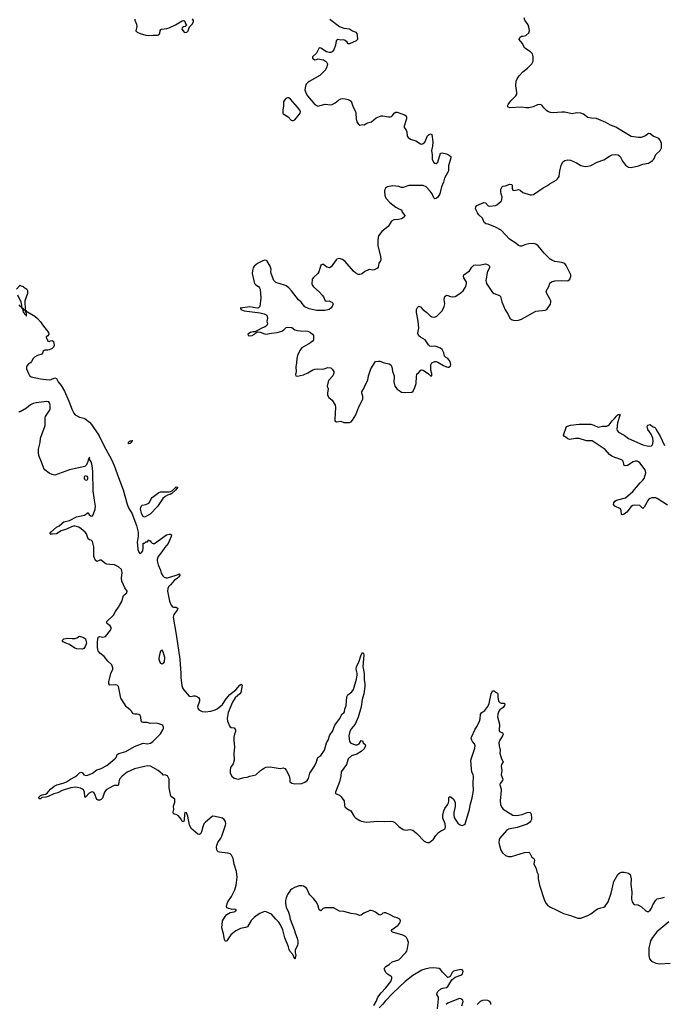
# Model space of a CAD drawing. Header units: inches. Extents: x 1694897 to 1849880, y 907231 to 1017944.
# Tile 92 of 171: x 1808901 to 1817814, y 924192 to 937822. Entities that reach past the tile are written whole.
import ezdxf

# ---------------------------------------------------------------- set-up
doc = ezdxf.new("R2010")
doc.units = ezdxf.units.IN
doc.header["$MEASUREMENT"] = 0
for name, color, linetype in [('B8902', 7, 'Continuous'), ('B8903', 7, 'Continuous'), ('B8912', 7, 'Continuous'), ('B8913', 7, 'Continuous')]:
    doc.layers.add(name, color=color, linetype=linetype)

msp = doc.modelspace()

# ---------------------------------------------------------------- linework, layer by layer
at = {"layer": 'B8902', "color": 6, "elevation": 700}
msp.add_lwpolyline([(1809770, 929108), (1809695, 929115), (1809663, 929123), (1809592, 929172), (1809541, 929190), (1809503, 929210), (1809489, 929230), (1809514, 929250), (1809570, 929262), (1809630, 929257), (1809670, 929258), (1809694, 929266), (1809730, 929287), (1809785, 929270), (1809811, 929251), (1809824, 929210), (1809825, 929190), (1809810, 929145), (1809790, 929116)], close=True, dxfattribs=at)
for points in [[(1810000, 929065), (1809990, 929080), (1809981, 929130), (1809977, 929210), (1809990, 929273), (1810000, 929278)], [(1810000, 927020), (1809990, 927020), (1809968, 927028), (1809939, 927110), (1809930, 927123), (1809910, 927134), (1809890, 927130), (1809865, 927115), (1809816, 927064), (1809810, 927053), (1809803, 927070), (1809797, 927130), (1809783, 927163), (1809772, 927172), (1809745, 927185), (1809677, 927197), (1809609, 927191), (1809517, 927163), (1809490, 927153), (1809430, 927118), (1809375, 927105), (1809298, 927070), (1809262, 927058), (1809210, 927056), (1809190, 927035), (1809170, 927036), (1809167, 927050), (1809170, 927064), (1809190, 927084), (1809214, 927094), (1809258, 927102), (1809284, 927116), (1809329, 927170), (1809378, 927210), (1809414, 927230), (1809505, 927255), (1809548, 927272), (1809603, 927310), (1809676, 927344), (1809698, 927362), (1809730, 927397), (1809750, 927406), (1809761, 927401), (1809770, 927397), (1809791, 927371), (1809810, 927362), (1809830, 927361), (1809870, 927373), (1809910, 927391), (1809970, 927438), (1810000, 927447)]]:
    msp.add_lwpolyline(points, dxfattribs=at)
at = {"layer": 'B8903', "color": 6, "elevation": 700}
for points in [[(1808857, 934090), (1808910, 934145), (1808916, 934136), (1808951, 934130), (1808958, 934118), (1809002, 934090), (1809010, 934074), (1809010, 934030), (1808974, 933930), (1808979, 933801), (1808970, 933795), (1808950, 933824), (1808942, 933818), (1808950, 933775), (1808962, 933762), (1808970, 933744), (1808980, 933740), (1808990, 933723), (1808996, 933724), (1808994, 933754), (1808978, 933790), (1808982, 933798), (1808990, 933795), (1808998, 933778), (1809010, 933776), (1809110, 933716), (1809150, 933685), (1809190, 933639), (1809216, 933596), (1809302, 933490), (1809303, 933470), (1809293, 933447), (1809268, 933430), (1809271, 933410), (1809280, 933400), (1809290, 933372), (1809310, 933368), (1809324, 933376), (1809350, 933381), (1809370, 933365), (1809375, 933350), (1809377, 933310), (1809370, 933287), (1809350, 933272), (1809308, 933252), (1809290, 933246), (1809250, 933247), (1809239, 933241), (1809228, 933232), (1809216, 933204), (1809206, 933194), (1809150, 933174), (1809108, 933150), (1809086, 933130), (1809066, 933090), (1809050, 933071), (1809024, 933056), (1809004, 933036), (1808997, 933010), (1808998, 932990), (1809023, 932923), (1809038, 932898), (1809059, 932879), (1809190, 932850), (1809310, 932837), (1809339, 932841), (1809390, 932863), (1809410, 932854), (1809436, 932810), (1809477, 932757), (1809520, 932680), (1809583, 932543), (1809630, 932420), (1809650, 932376), (1809668, 932350), (1809730, 932319), (1809790, 932308), (1809810, 932298), (1809870, 932250), (1809898, 932218), (1809993, 932073), (1810000, 932060)], [(1808890, 933874), (1808910, 933854), (1808927, 933847), (1808928, 933832), (1808935, 933825), (1808938, 933830), (1808934, 933834), (1808932, 933868), (1808920, 933910), (1808875, 934010)], [(1810000, 930337), (1809970, 930324), (1809950, 930335), (1809930, 930390), (1809926, 930526), (1809910, 930597), (1809890, 930619), (1809870, 930624), (1809850, 930637), (1809826, 930706), (1809810, 930726), (1809755, 930775), (1809719, 930799), (1809670, 930813), (1809647, 930813), (1809617, 930803), (1809550, 930768), (1809475, 930745), (1809410, 930707), (1809358, 930698), (1809330, 930700), (1809318, 930710), (1809334, 930730), (1809410, 930796), (1809450, 930815), (1809486, 930850), (1809514, 930870), (1809590, 930891), (1809690, 930939), (1809797, 930963), (1809850, 930998), (1809865, 930970), (1809890, 930950), (1809910, 930955), (1809920, 930970), (1809948, 931048), (1809953, 931090), (1809936, 931170), (1809918, 931298), (1809915, 931570), (1809904, 931650), (1809890, 931701), (1809875, 931730), (1809870, 931766), (1809850, 931729), (1809840, 931690), (1809824, 931656), (1809802, 931638), (1809590, 931589), (1809390, 931518), (1809350, 931524), (1809310, 931544), (1809250, 931590), (1809234, 931610), (1809210, 931690), (1809167, 931787), (1809161, 931830), (1809164, 931876), (1809186, 931970), (1809188, 932030), (1809255, 932205), (1809253, 932310), (1809261, 932330), (1809316, 932410), (1809322, 932430), (1809323, 932483), (1809319, 932510), (1809306, 932530), (1809279, 932539), (1809130, 932520), (1809090, 932509), (1809050, 932490), (1808994, 932446), (1808910, 932392), (1808890, 932392)]]:
    msp.add_lwpolyline(points, dxfattribs=at)
msp.add_lwpolyline([(1809830, 931442), (1809810, 931450), (1809801, 931470), (1809797, 931490), (1809810, 931512), (1809830, 931505), (1809839, 931490), (1809840, 931460)], close=True, dxfattribs=at)
at = {"layer": 'B8912', "color": 6, "elevation": 700}
for points in [[(1810000, 929278), (1810010, 929284), (1810050, 929276), (1810070, 929277), (1810090, 929286), (1810159, 929370), (1810170, 929390), (1810170, 929410), (1810156, 929430), (1810118, 929458), (1810109, 929470), (1810106, 929490), (1810199, 929581), (1810226, 929630), (1810272, 929688), (1810290, 929723), (1810314, 929770), (1810338, 929850), (1810384, 929890), (1810391, 929909), (1810359, 929959), (1810340, 930000)], [(1810989, 930000), (1810964, 929970), (1810953, 929947), (1810949, 929911), (1810975, 929775), (1810997, 929717), (1811016, 929696), (1811030, 929689), (1811070, 929689), (1811082, 929682), (1811090, 929670), (1811083, 929650), (1811035, 929590), (1811029, 929550), (1811070, 929313), (1811117, 928970), (1811132, 928770), (1811133, 928710), (1811146, 928606), (1811155, 928575), (1811170, 928548), (1811250, 928456), (1811270, 928453), (1811310, 928464), (1811330, 928463), (1811362, 928450), (1811378, 928438), (1811390, 928416), (1811391, 928390), (1811366, 928310), (1811368, 928290), (1811384, 928270), (1811410, 928253), (1811430, 928245), (1811470, 928240), (1811550, 928248), (1811610, 928268), (1811638, 928282), (1811710, 928342), (1811760, 928420), (1811810, 928480), (1811895, 928545), (1811950, 928609), (1811970, 928626), (1811983, 928610), (1811966, 928510), (1811952, 928488), (1811887, 928433), (1811847, 928373), (1811789, 928230), (1811774, 928150), (1811777, 928110), (1811810, 928039), (1811830, 928024), (1811870, 928019), (1811891, 927990), (1811891, 927970), (1811875, 927930), (1811868, 927890), (1811867, 927850), (1811876, 927750), (1811868, 927668), (1811870, 927570), (1811857, 927523), (1811822, 927470), (1811815, 927430), (1811817, 927390), (1811839, 927350), (1811870, 927324), (1811929, 927309), (1812010, 927333), (1812050, 927336), (1812090, 927352), (1812170, 927371), (1812237, 927430), (1812290, 927465), (1812313, 927473), (1812370, 927479), (1812510, 927455), (1812550, 927465), (1812575, 927455), (1812590, 927435), (1812633, 927353), (1812642, 927310), (1812643, 927270), (1812670, 927252), (1812710, 927246), (1812810, 927250), (1812850, 927265), (1812882, 927290), (1812901, 927319), (1812918, 927390), (1812982, 927490), (1813012, 927550), (1813030, 927608), (1813070, 927637), (1813122, 927710), (1813148, 927810), (1813172, 927850), (1813198, 927922), (1813235, 927970), (1813265, 928055), (1813337, 928150), (1813364, 928210), (1813392, 928228), (1813398, 928242), (1813403, 928277), (1813422, 928330), (1813432, 928450), (1813446, 928474), (1813501, 928519), (1813522, 928550), (1813565, 928695), (1813576, 928750), (1813575, 928775), (1813562, 928830), (1813567, 928870), (1813597, 928930), (1813630, 929031), (1813650, 929061), (1813661, 929050), (1813668, 929028), (1813653, 928870), (1813672, 928772), (1813674, 928690), (1813681, 928630), (1813680, 928590), (1813668, 928492), (1813643, 928410), (1813631, 928310), (1813590, 928168), (1813549, 928070), (1813496, 928010), (1813471, 927970), (1813459, 927910), (1813469, 927829), (1813487, 927807), (1813550, 927785), (1813574, 927786), (1813601, 927799), (1813630, 927844), (1813650, 927838), (1813660, 927810), (1813687, 927787), (1813692, 927770), (1813674, 927730), (1813631, 927690), (1813570, 927654), (1813497, 927630), (1813451, 927589), (1813429, 927510), (1813351, 927410), (1813348, 927350), (1813330, 927270), (1813276, 927130), (1813277, 927110), (1813330, 927086), (1813349, 927069), (1813394, 927010), (1813399, 926950), (1813406, 926926), (1813430, 926903), (1813485, 926870), (1813533, 926793), (1813552, 926772), (1813610, 926735), (1813630, 926726), (1813710, 926714), (1813851, 926729), (1813950, 926724), (1814030, 926726), (1814070, 926721), (1814095, 926710), (1814150, 926653), (1814210, 926614), (1814245, 926605), (1814310, 926610), (1814345, 926605), (1814399, 926559), (1814504, 926450), (1814530, 926435), (1814550, 926430), (1814570, 926433), (1814601, 926450), (1814630, 926477), (1814664, 926530), (1814701, 926570), (1814730, 926591), (1814784, 926616), (1814793, 926627), (1814796, 926650), (1814793, 926690), (1814760, 926770), (1814761, 926810), (1814775, 926870), (1814790, 926904), (1814827, 926953), (1814840, 926980), (1814845, 927010), (1814842, 927050), (1814850, 927064), (1814870, 927063), (1814910, 927030), (1814930, 926990), (1814932, 926930), (1814914, 926846), (1814912, 926810), (1814920, 926780), (1814933, 926753), (1814970, 926701), (1814990, 926682), (1815010, 926672), (1815030, 926669), (1815050, 926675), (1815070, 926690), (1815130, 926888), (1815140, 926950), (1815167, 927050), (1815186, 927150), (1815182, 927250), (1815187, 927350), (1815183, 927370), (1815164, 927410), (1815156, 927450), (1815151, 927570), (1815203, 927737), (1815208, 927770), (1815198, 927798), (1815171, 927830), (1815161, 927850), (1815154, 927870), (1815156, 927890), (1815210, 927999), (1815237, 928043), (1815268, 928110), (1815278, 928142), (1815285, 928210), (1815302, 928230), (1815341, 928259), (1815386, 928314), (1815402, 928358), (1815430, 928492), (1815447, 928530), (1815450, 928533), (1815470, 928531), (1815490, 928511), (1815520, 928500), (1815525, 928490), (1815521, 928450), (1815531, 928390), (1815550, 928368), (1815570, 928362), (1815610, 928359), (1815619, 928350), (1815615, 928330), (1815597, 928303), (1815551, 928270), (1815535, 928250), (1815523, 928210), (1815517, 928170), (1815547, 928070), (1815543, 927983), (1815548, 927968), (1815588, 927948), (1815596, 927930), (1815589, 927910), (1815550, 927850), (1815538, 927810), (1815540, 927770), (1815555, 927710), (1815549, 927670), (1815575, 927590), (1815595, 927550), (1815574, 927510), (1815569, 927490), (1815579, 927430), (1815569, 927370), (1815592, 927310), (1815587, 927290), (1815557, 927250), (1815552, 927230), (1815569, 927170), (1815571, 927150), (1815553, 927010), (1815559, 926959), (1815577, 926917), (1815595, 926895), (1815732, 926812), (1815765, 926805), (1815810, 926810), (1815860, 926820), (1815930, 926847), (1815970, 926850), (1815983, 926823), (1815991, 926770), (1815989, 926750), (1815979, 926730), (1815961, 926710), (1815930, 926687), (1815790, 926641), (1815670, 926616), (1815641, 926599), (1815552, 926490), (1815540, 926470), (1815537, 926430), (1815544, 926390), (1815566, 926326), (1815589, 926289), (1815630, 926254), (1815670, 926237), (1815710, 926240), (1815890, 926295), (1815950, 926298), (1815966, 926286), (1815993, 926230), (1816019, 926210), (1816029, 926190), (1816022, 926130), (1816052, 926070), (1816065, 926025), (1816082, 925990), (1816081, 925930), (1816102, 925842), (1816171, 925631), (1816192, 925590), (1816210, 925565), (1816250, 925537), (1816330, 925501), (1816430, 925448), (1816530, 925422), (1816630, 925387), (1816673, 925387), (1816770, 925420), (1816810, 925444), (1816869, 925491), (1816905, 925515), (1816950, 925530), (1816990, 925536), (1817011, 925549), (1817049, 925611), (1817091, 925729), (1817128, 925890), (1817186, 925990), (1817210, 926012), (1817237, 926023), (1817270, 926021), (1817330, 926007), (1817353, 925990), (1817368, 925930), (1817366, 925850), (1817379, 925750), (1817373, 925650), (1817384, 925610), (1817403, 925583), (1817416, 925576), (1817468, 925568), (1817482, 925562), (1817510, 925542), (1817570, 925485), (1817590, 925477), (1817610, 925477), (1817630, 925494), (1817650, 925524), (1817669, 925571), (1817710, 925634), (1817730, 925651), (1817750, 925657), (1817780, 925660), (1817830, 925677)], [(1810000, 927447), (1810030, 927457), (1810110, 927497), (1810221, 927590), (1810237, 927610), (1810251, 927649), (1810276, 927664), (1810370, 927692), (1810490, 927761), (1810610, 927806), (1810670, 927799), (1810712, 927808), (1810743, 927830), (1810850, 927936), (1810885, 927990), (1810892, 928010), (1810893, 928030), (1810882, 928050), (1810870, 928059), (1810830, 928075), (1810790, 928083), (1810710, 928081), (1810667, 928093), (1810611, 928091), (1810596, 928096), (1810582, 928110), (1810577, 928170), (1810568, 928190), (1810550, 928205), (1810530, 928210), (1810490, 928208), (1810472, 928212), (1810451, 928250), (1810433, 928270), (1810390, 928299), (1810374, 928314), (1810303, 928430), (1810269, 928590), (1810249, 928610), (1810227, 928613), (1810150, 928611), (1810136, 928630), (1810134, 928654), (1810163, 928770), (1810190, 928830), (1810192, 928850), (1810178, 928890), (1810122, 928942), (1810070, 929006), (1810010, 929051), (1810000, 929065)], [(1813804, 924176), (1813837, 924230), (1813863, 924290), (1813905, 924350), (1813970, 924420), (1814040, 924510), (1814056, 924550), (1814054, 924570), (1814043, 924583), (1813997, 924610), (1813977, 924630), (1813954, 924670), (1813951, 924690), (1813957, 924703), (1813970, 924717), (1814016, 924744), (1814058, 924782), (1814150, 924810), (1814250, 924908), (1814263, 924930), (1814274, 924966), (1814285, 925050), (1814274, 925090), (1814258, 925118), (1814246, 925130), (1814206, 925150), (1814065, 925190), (1814046, 925210), (1814059, 925230), (1814142, 925290), (1814161, 925310), (1814172, 925330), (1814175, 925350), (1814165, 925370), (1814129, 925389), (1814090, 925400), (1814034, 925430), (1813970, 925457), (1813950, 925459), (1813930, 925453), (1813910, 925436), (1813890, 925428), (1813870, 925436), (1813830, 925470), (1813803, 925483), (1813770, 925491), (1813750, 925490), (1813730, 925483), (1813667, 925453), (1813630, 925427), (1813610, 925421), (1813561, 925441), (1813490, 925447), (1813390, 925479), (1813330, 925483), (1813248, 925528), (1813130, 925530), (1813102, 925518), (1813070, 925488), (1813050, 925501), (1813028, 925568), (1813006, 925610), (1812970, 925659), (1812918, 925710), (1812905, 925730), (1812884, 925784), (1812870, 925805), (1812830, 925829), (1812810, 925833), (1812770, 925830), (1812705, 925810), (1812674, 925790), (1812652, 925770), (1812609, 925711), (1812590, 925666), (1812582, 925630), (1812581, 925590), (1812590, 925537), (1812625, 925470), (1812640, 925420), (1812649, 925370), (1812703, 925230), (1812719, 925170), (1812744, 925110), (1812752, 925068), (1812755, 925030), (1812750, 925010), (1812716, 924944), (1812717, 924910), (1812726, 924870), (1812710, 924815), (1812683, 924883), (1812644, 924930), (1812633, 924950), (1812624, 924990), (1812573, 925113), (1812545, 925225), (1812514, 925294), (1812489, 925329), (1812448, 925370), (1812390, 925442), (1812314, 925474), (1812290, 925475), (1812270, 925470), (1812229, 925451), (1812190, 925427), (1812147, 925393), (1812107, 925353), (1812054, 925266), (1812030, 925256), (1811959, 925241), (1811894, 925210), (1811826, 925154), (1811770, 925070), (1811750, 925063), (1811736, 925090), (1811724, 925170), (1811703, 925250), (1811711, 925349), (1811745, 925410), (1811770, 925434), (1811817, 925463), (1811870, 925471), (1811903, 925490), (1811886, 925506), (1811870, 925509), (1811846, 925506), (1811783, 925523), (1811769, 925529), (1811767, 925547), (1811775, 925590), (1811785, 925610), (1811834, 925686), (1811882, 925778), (1811899, 925841), (1811915, 925950), (1811905, 926030), (1811872, 926132), (1811857, 926210), (1811835, 926255), (1811814, 926274), (1811785, 926285), (1811670, 926297), (1811650, 926303), (1811640, 926310), (1811630, 926330), (1811626, 926370), (1811630, 926390), (1811646, 926430), (1811686, 926490), (1811700, 926520), (1811750, 926670), (1811754, 926690), (1811750, 926721), (1811732, 926752), (1811710, 926770), (1811610, 926794), (1811570, 926795), (1811470, 926710), (1811453, 926690), (1811437, 926650), (1811419, 926581), (1811406, 926554), (1811390, 926544), (1811370, 926549), (1811302, 926602), (1811282, 926622), (1811255, 926670), (1811230, 926795), (1811210, 926843), (1811190, 926847), (1811183, 926830), (1811177, 926743), (1811170, 926716), (1811150, 926724), (1811136, 926756), (1811102, 926802), (1811070, 926820), (1811043, 926823), (1811030, 926830), (1811027, 926850), (1811036, 926890), (1811033, 926933), (1811035, 926950), (1811051, 926990), (1811052, 927012), (1811048, 927030), (1811002, 927062), (1810993, 927073), (1810971, 927190), (1810970, 927310), (1810950, 927354), (1810910, 927369), (1810890, 927365), (1810880, 927380), (1810819, 927430), (1810714, 927490), (1810670, 927492), (1810630, 927486), (1810490, 927453), (1810390, 927405), (1810322, 927350), (1810285, 927310), (1810273, 927273), (1810270, 927229), (1810259, 927221), (1810210, 927220), (1810190, 927214), (1810099, 927161), (1810077, 927130), (1810050, 927048), (1810030, 927026), (1810010, 927020), (1810000, 927020)], [(1817890, 925335), (1817726, 925194), (1817664, 925116), (1817638, 925070), (1817613, 924970), (1817612, 924870), (1817621, 924821), (1817650, 924790), (1817710, 924762), (1817767, 924753), (1817910, 924764)], [(1814689, 924130), (1814703, 924270), (1814699, 924290), (1814678, 924330), (1814681, 924350), (1814692, 924370), (1814734, 924406), (1814763, 924417), (1814810, 924424), (1814830, 924437), (1814888, 924532), (1814934, 924566), (1815010, 924597), (1815030, 924610), (1815040, 924630), (1815041, 924650), (1815031, 924670), (1815012, 924672), (1814908, 924652), (1814889, 924631), (1814863, 924577), (1814850, 924566), (1814830, 924565), (1814758, 924638), (1814730, 924674), (1814710, 924688), (1814636, 924696), (1814570, 924694), (1814510, 924680), (1814470, 924663), (1814347, 924590), (1814241, 924510), (1814070, 924348), (1813962, 924238), (1813930, 924193), (1813878, 924142)], [(1815022, 924170), (1815042, 924230), (1815039, 924250), (1815011, 924270), (1814990, 924271), (1814930, 924251), (1814830, 924206), (1814806, 924190)], [(1815426, 924190), (1815424, 924210), (1815411, 924231), (1815386, 924246), (1815350, 924251), (1815310, 924245), (1815280, 924230), (1815237, 924190)]]:
    msp.add_lwpolyline(points, dxfattribs=at)
msp.add_lwpolyline([(1810870, 929098), (1810850, 929079), (1810832, 929010), (1810828, 928968), (1810836, 928936), (1810850, 928914), (1810870, 928906), (1810890, 928908), (1810908, 928932), (1810911, 928991), (1810890, 929072)], close=True, dxfattribs=at)
at = {"layer": 'B8913', "color": 6}
for points, elevation in [([(1810496, 937830), (1810496, 937816), (1810520, 937760), (1810522, 937730), (1810511, 937670), (1810527, 937650), (1810571, 937630), (1810650, 937606), (1810690, 937604), (1810750, 937609), (1810810, 937608), (1810828, 937612), (1810842, 937630), (1810848, 937672), (1810855, 937685), (1810864, 937690), (1810940, 937700), (1810973, 937710), (1811059, 937750), (1811150, 937807), (1811170, 937813), (1811185, 937805), (1811201, 937761), (1811214, 937750), (1811194, 937730), (1811170, 937722), (1811152, 937710), (1811148, 937690), (1811178, 937650), (1811190, 937644), (1811215, 937650), (1811233, 937670), (1811255, 937725), (1811290, 937762), (1811308, 937790), (1811308, 937810), (1811296, 937836)], 800), ([(1813194, 937830), (1813332, 937730), (1813390, 937703), (1813470, 937695), (1813510, 937668), (1813556, 937650), (1813571, 937630), (1813576, 937610), (1813581, 937550), (1813562, 937530), (1813470, 937488), (1813450, 937488), (1813435, 937510), (1813410, 937535), (1813390, 937541), (1813350, 937537), (1813307, 937550), (1813284, 937530), (1813276, 937470), (1813253, 937407), (1813230, 937379), (1813210, 937369), (1813186, 937366), (1813150, 937376), (1813070, 937429), (1813048, 937432), (1813010, 937359), (1812956, 937310), (1812958, 937290), (1812988, 937268), (1813010, 937271), (1813030, 937279), (1813110, 937264), (1813138, 937250), (1813156, 937230), (1813163, 937210), (1813155, 937170), (1813134, 937130), (1813057, 937050), (1812910, 936967), (1812885, 936950), (1812870, 936930), (1812858, 936902), (1812849, 936851), (1812866, 936810), (1812889, 936770), (1812990, 936649), (1813030, 936624), (1813130, 936653), (1813210, 936643), (1813230, 936647), (1813270, 936669), (1813316, 936710), (1813350, 936726), (1813370, 936730), (1813410, 936728), (1813450, 936719), (1813470, 936710), (1813492, 936692), (1813518, 936610), (1813553, 936550), (1813557, 936530), (1813559, 936450), (1813568, 936410), (1813590, 936379), (1813610, 936364), (1813651, 936371), (1813670, 936366), (1813710, 936390), (1813757, 936403), (1813771, 936409), (1813836, 936464), (1813908, 936492), (1813930, 936493), (1814010, 936478), (1814030, 936478), (1814050, 936484), (1814064, 936496), (1814086, 936530), (1814110, 936544), (1814130, 936544), (1814230, 936504), (1814252, 936490), (1814260, 936470), (1814260, 936450), (1814227, 936350), (1814226, 936330), (1814253, 936293), (1814264, 936270), (1814269, 936209), (1814282, 936190), (1814315, 936170), (1814386, 936146), (1814450, 936102), (1814470, 936101), (1814490, 936108), (1814512, 936128), (1814550, 936215), (1814557, 936223), (1814570, 936233), (1814590, 936241), (1814610, 936231), (1814622, 936130), (1814617, 936070), (1814606, 936010), (1814612, 935950), (1814612, 935892), (1814630, 935850), (1814650, 935836), (1814670, 935830), (1814690, 935848), (1814730, 935976), (1814750, 935977), (1814810, 935963), (1814850, 935948), (1814872, 935930), (1814872, 935910), (1814840, 935800), (1814838, 935730), (1814831, 935710), (1814786, 935630), (1814769, 935571), (1814742, 935510), (1814718, 935410), (1814690, 935365), (1814670, 935346), (1814650, 935344), (1814636, 935356), (1814612, 935410), (1814586, 935450), (1814530, 935506), (1814490, 935525), (1814290, 935525), (1814210, 935498), (1814190, 935500), (1814150, 935515), (1814070, 935523), (1813993, 935507), (1813966, 935490), (1813956, 935470), (1813952, 935448), (1813959, 935390), (1813974, 935350), (1814027, 935290), (1814110, 935225), (1814150, 935203), (1814191, 935190), (1814199, 935159), (1814236, 935110), (1814226, 935090), (1814190, 935065), (1814145, 935055), (1814082, 935050), (1814050, 935033), (1814002, 934958), (1813918, 934890), (1813871, 934829), (1813861, 934779), (1813861, 934690), (1813897, 934550), (1813902, 934498), (1813898, 934482), (1813876, 934450), (1813865, 934395), (1813857, 934383), (1813810, 934360), (1813790, 934356), (1813750, 934363), (1813730, 934359), (1813683, 934337), (1813650, 934310), (1813630, 934299), (1813610, 934295), (1813590, 934297), (1813555, 934315), (1813522, 934342), (1813410, 934475), (1813370, 934503), (1813330, 934515), (1813295, 934505), (1813284, 934496), (1813217, 934403), (1813190, 934387), (1813156, 934396), (1813110, 934432), (1813088, 934432), (1813070, 934422), (1813042, 934330), (1813030, 934310), (1812968, 934252), (1812953, 934230), (1812947, 934167), (1812950, 934150), (1812970, 934126), (1813050, 934054), (1813091, 934010), (1813107, 933987), (1813130, 933931), (1813150, 933925), (1813190, 933928), (1813203, 933923), (1813226, 933910), (1813237, 933897), (1813241, 933890), (1813228, 933850), (1813212, 933828), (1813189, 933811), (1813125, 933795), (1813018, 933798), (1812910, 933819), (1812850, 933845), (1812797, 933910), (1812763, 933943), (1812666, 934070), (1812628, 934110), (1812590, 934139), (1812570, 934148), (1812450, 934183), (1812420, 934210), (1812382, 934310), (1812379, 934330), (1812383, 934370), (1812372, 934410), (1812330, 934481), (1812316, 934490), (1812290, 934491), (1812270, 934485), (1812194, 934446), (1812150, 934410), (1812134, 934386), (1812124, 934350), (1812120, 934310), (1812148, 934188), (1812155, 934170), (1812170, 934153), (1812210, 934130), (1812224, 934110), (1812230, 934090), (1812243, 933970), (1812228, 933852), (1812210, 933834), (1812190, 933828), (1812090, 933845), (1811954, 933830), (1811962, 933822), (1811965, 933810), (1812010, 933793), (1812230, 933765), (1812286, 933750), (1812325, 933730), (1812331, 933690), (1812326, 933650), (1812331, 933610), (1812326, 933590), (1812299, 933570), (1812262, 933558), (1812186, 933514), (1812158, 933502), (1812130, 933500), (1812096, 933490), (1812060, 933470), (1812064, 933450), (1812090, 933447), (1812120, 933450), (1812154, 933470), (1812172, 933488), (1812184, 933490), (1812185, 933495), (1812201, 933499), (1812230, 933497), (1812290, 933472), (1812310, 933469), (1812390, 933484), (1812467, 933490), (1812530, 933512), (1812558, 933530), (1812590, 933563), (1812610, 933567), (1812670, 933560), (1812710, 933530), (1812750, 933520), (1812790, 933515), (1812891, 933511), (1812930, 933493), (1812958, 933470), (1812970, 933450), (1812972, 933390), (1812956, 933370), (1812929, 933350), (1812810, 933280), (1812786, 933250), (1812748, 933172), (1812737, 933130), (1812735, 933070), (1812724, 933010), (1812730, 932950), (1812721, 932910), (1812725, 932890), (1812750, 932888), (1812830, 932907), (1812890, 932934), (1812963, 932977), (1812990, 932986), (1813029, 932989), (1813090, 932986), (1813119, 932990), (1813170, 933008), (1813210, 933005), (1813230, 932985), (1813250, 932954), (1813252, 932930), (1813237, 932890), (1813183, 932830), (1813173, 932810), (1813160, 932750), (1813171, 932710), (1813163, 932650), (1813166, 932626), (1813183, 932590), (1813230, 932557), (1813270, 932485), (1813273, 932453), (1813265, 932290), (1813267, 932270), (1813290, 932254), (1813350, 932263), (1813390, 932247), (1813436, 932244), (1813470, 932248), (1813490, 932256), (1813510, 932279), (1813555, 932350), (1813597, 932463), (1813646, 932550), (1813652, 932570), (1813654, 932610), (1813640, 932650), (1813638, 932670), (1813674, 932726), (1813690, 932770), (1813724, 932830), (1813733, 932890), (1813762, 932990), (1813830, 933091), (1813870, 933097), (1813890, 933094), (1813950, 933070), (1814016, 933056), (1814042, 933042), (1814055, 933015), (1814062, 932950), (1814086, 932890), (1814088, 932870), (1814081, 932810), (1814097, 932750), (1814130, 932706), (1814170, 932679), (1814190, 932668), (1814242, 932662), (1814330, 932664), (1814350, 932682), (1814375, 932730), (1814392, 932788), (1814396, 932884), (1814403, 932910), (1814410, 932925), (1814430, 932938), (1814458, 932970), (1814470, 932975), (1814490, 932971), (1814562, 932922), (1814590, 932891), (1814610, 932894), (1814610, 932926), (1814597, 932970), (1814593, 933007), (1814594, 933046), (1814610, 933071), (1814650, 933091), (1814669, 933091), (1814690, 933083), (1814770, 933033), (1814810, 933016), (1814830, 933011), (1814846, 933014), (1814869, 933030), (1814872, 933050), (1814862, 933090), (1814850, 933110), (1814830, 933130), (1814799, 933150), (1814786, 933166), (1814777, 933210), (1814750, 933258), (1814730, 933274), (1814670, 933297), (1814650, 933302), (1814610, 933297), (1814582, 933302), (1814562, 933322), (1814517, 933390), (1814450, 933426), (1814428, 933448), (1814417, 933477), (1814418, 933510), (1814427, 933550), (1814418, 933650), (1814395, 933770), (1814397, 933810), (1814410, 933837), (1814430, 933858), (1814450, 933849), (1814483, 933810), (1814539, 933770), (1814590, 933719), (1814610, 933709), (1814650, 933706), (1814670, 933712), (1814680, 933720), (1814750, 933790), (1814778, 933850), (1814788, 933890), (1814779, 933950), (1814782, 933970), (1814790, 933990), (1814810, 934007), (1814830, 934004), (1814869, 933989), (1814890, 933985), (1814930, 933988), (1814998, 934030), (1815041, 934070), (1815079, 934130), (1815091, 934170), (1815087, 934190), (1815052, 934250), (1815047, 934270), (1815053, 934290), (1815130, 934344), (1815163, 934397), (1815190, 934424), (1815210, 934428), (1815270, 934425), (1815330, 934440), (1815350, 934441), (1815390, 934430), (1815400, 934420), (1815407, 934410), (1815407, 934390), (1815377, 934323), (1815359, 934230), (1815357, 934210), (1815366, 934170), (1815450, 934047), (1815470, 934030), (1815544, 934004), (1815560, 933990), (1815576, 933916), (1815624, 933804), (1815662, 933750), (1815690, 933690), (1815710, 933670), (1815750, 933659), (1815810, 933661), (1815850, 933675), (1816050, 933785), (1816177, 933803), (1816199, 933810), (1816250, 933885), (1816256, 933910), (1816255, 933930), (1816247, 933950), (1816200, 934030), (1816194, 934066), (1816227, 934130), (1816243, 934177), (1816267, 934193), (1816313, 934207), (1816410, 934210), (1816490, 934206), (1816518, 934230), (1816534, 934266), (1816535, 934290), (1816470, 934421), (1816450, 934445), (1816410, 934461), (1816310, 934475), (1816270, 934492), (1816248, 934508), (1816164, 934590), (1816081, 934690), (1816050, 934714), (1816010, 934723), (1815950, 934721), (1815910, 934711), (1815850, 934688), (1815830, 934687), (1815810, 934696), (1815774, 934730), (1815686, 934786), (1815570, 934909), (1815490, 934951), (1815389, 934990), (1815358, 934998), (1815335, 935015), (1815310, 935075), (1815260, 935120), (1815239, 935150), (1815223, 935183), (1815214, 935210), (1815216, 935230), (1815230, 935250), (1815330, 935292), (1815350, 935285), (1815390, 935244), (1815410, 935239), (1815490, 935248), (1815510, 935257), (1815567, 935310), (1815579, 935330), (1815581, 935370), (1815569, 935409), (1815565, 935445), (1815566, 935474), (1815576, 935504), (1815590, 935519), (1815630, 935523), (1815690, 935543), (1815710, 935541), (1815721, 935530), (1815721, 935490), (1815730, 935462), (1815750, 935456), (1815810, 935473), (1815830, 935464), (1815870, 935428), (1815970, 935398), (1815990, 935396), (1816017, 935403), (1816150, 935495), (1816210, 935525), (1816234, 935546), (1816330, 935602), (1816350, 935618), (1816370, 935650), (1816380, 935730), (1816398, 935802), (1816424, 935856), (1816450, 935875), (1816490, 935883), (1816530, 935877), (1816610, 935841), (1816670, 935803), (1816730, 935792), (1816770, 935793), (1816810, 935805), (1816899, 935850), (1816990, 935880), (1817070, 935934), (1817107, 935953), (1817150, 935957), (1817189, 935949), (1817217, 935930), (1817250, 935863), (1817290, 935808), (1817330, 935782), (1817370, 935778), (1817470, 935797), (1817530, 935820), (1817610, 935838), (1817631, 935849), (1817666, 935874), (1817681, 935890), (1817710, 935955), (1817770, 936011), (1817788, 936050), (1817790, 936110), (1817770, 936156), (1817750, 936176), (1817675, 936210), (1817630, 936241), (1817610, 936245), (1817566, 936214), (1817508, 936192), (1817470, 936190), (1817370, 936204), (1817155, 936335), (1817083, 936363), (1817019, 936399), (1816890, 936453), (1816818, 936458), (1816770, 936470), (1816710, 936513), (1816670, 936528), (1816610, 936531), (1816550, 936520), (1816450, 936541), (1816410, 936544), (1816290, 936534), (1816250, 936538), (1816226, 936546), (1816202, 936562), (1816160, 936600), (1816130, 936639), (1816110, 936649), (1816070, 936644), (1816010, 936617), (1815950, 936603), (1815910, 936603), (1815850, 936613), (1815690, 936604), (1815665, 936610), (1815658, 936630), (1815668, 936650), (1815703, 936697), (1815772, 936768), (1815784, 936790), (1815786, 936814), (1815772, 936912), (1815778, 936970), (1815790, 937001), (1815817, 937043), (1815870, 937102), (1815935, 937150), (1815992, 937210), (1816010, 937250), (1816013, 937313), (1816002, 937350), (1815975, 937375), (1815898, 937430), (1815858, 937499), (1815819, 937550), (1815826, 937574), (1815850, 937592), (1815870, 937592), (1815910, 937602), (1815950, 937642), (1815959, 937670), (1815958, 937698), (1815942, 937750), (1815897, 937817), (1815887, 937847)], 800), ([(1817870, 931102), (1817730, 931195), (1817710, 931203), (1817657, 931203), (1817630, 931196), (1817610, 931178), (1817550, 931072), (1817530, 931055), (1817490, 931099), (1817410, 931103), (1817390, 931098), (1817370, 931082), (1817310, 931005), (1817270, 930976), (1817246, 930966), (1817234, 930974), (1817230, 931030), (1817223, 931050), (1817141, 931090), (1817125, 931110), (1817130, 931136), (1817144, 931156), (1817168, 931170), (1817290, 931205), (1817390, 931290), (1817493, 931410), (1817532, 931448), (1817547, 931470), (1817571, 931550), (1817564, 931590), (1817490, 931686), (1817470, 931701), (1817450, 931709), (1817430, 931710), (1817399, 931701), (1817317, 931650), (1817284, 931644), (1817273, 931653), (1817257, 931710), (1817243, 931723), (1817190, 931747), (1817141, 931761), (1817101, 931781), (1817070, 931805), (1817008, 931870), (1816830, 931992), (1816750, 931991), (1816650, 932024), (1816597, 932023), (1816513, 932013), (1816490, 932022), (1816470, 932039), (1816445, 932050), (1816434, 932070), (1816475, 932190), (1816530, 932208), (1816650, 932225), (1816810, 932221), (1816852, 932210), (1816910, 932180), (1816970, 932195), (1817030, 932197), (1817050, 932203), (1817066, 932214), (1817107, 932270), (1817140, 932300), (1817170, 932337), (1817190, 932357), (1817204, 932356), (1817210, 932361), (1817210, 932345), (1817178, 932242), (1817172, 932152), (1817176, 932136), (1817194, 932114), (1817270, 932072), (1817330, 932026), (1817530, 931938), (1817610, 931918), (1817650, 931921), (1817660, 931930), (1817670, 931950), (1817674, 931990), (1817668, 932030), (1817646, 932086), (1817601, 932150), (1817590, 932190), (1817602, 932210), (1817630, 932217), (1817663, 932190), (1817695, 932175), (1817710, 932162), (1817723, 932130), (1817765, 932065), (1817829, 931929)], 700), ([(1810000, 932060), (1810066, 931926), (1810174, 931734), (1810212, 931652), (1810270, 931484), (1810335, 931315), (1810390, 931115), (1810410, 931067), (1810453, 930993), (1810519, 930819), (1810540, 930730), (1810544, 930670), (1810530, 930590), (1810531, 930550), (1810539, 930490), (1810550, 930450), (1810570, 930430), (1810595, 930450), (1810607, 930470), (1810613, 930510), (1810610, 930574), (1810630, 930574), (1810648, 930592), (1810670, 930594), (1810690, 930622), (1810694, 930614), (1810710, 930610), (1810716, 930596), (1810737, 930577), (1810750, 930572), (1810770, 930572), (1810936, 930690), (1810970, 930701), (1810990, 930700), (1811004, 930690), (1811000, 930670), (1810957, 930570), (1810910, 930518), (1810870, 930455), (1810820, 930390), (1810807, 930350), (1810807, 930330), (1810818, 930278), (1810850, 930202), (1810862, 930162), (1810882, 930122), (1810903, 930103), (1810930, 930094), (1810950, 930095), (1811054, 930126), (1811098, 930142), (1811110, 930151), (1811116, 930150), (1811117, 930130), (1811107, 930110), (1811089, 930090), (1811042, 930058), (1811022, 930038), (1810989, 930000)], 700), ([(1810340, 930000), (1810316, 930050), (1810311, 930090), (1810320, 930170), (1810318, 930190), (1810309, 930209), (1810270, 930247), (1810216, 930276), (1810150, 930280), (1810110, 930287), (1810081, 930301), (1810030, 930340), (1810010, 930341), (1810000, 930337)], 700)]:
    msp.add_lwpolyline(points, dxfattribs=dict(at, elevation=elevation))
for points, elevation in [([(1812610, 936742), (1812587, 936730), (1812555, 936690), (1812554, 936630), (1812544, 936570), (1812544, 936530), (1812550, 936521), (1812618, 936478), (1812662, 936430), (1812670, 936425), (1812690, 936425), (1812710, 936438), (1812772, 936510), (1812786, 936530), (1812789, 936550), (1812781, 936570), (1812750, 936612), (1812650, 936723), (1812630, 936739)], 800), ([(1810410, 931949), (1810410, 931974), (1810433, 931990), (1810455, 931995), (1810462, 931990), (1810454, 931986), (1810444, 931976), (1810445, 931970), (1810430, 931957)], 700), ([(1810630, 930935), (1810610, 930946), (1810587, 930987), (1810575, 931050), (1810577, 931070), (1810587, 931093), (1810599, 931101), (1810650, 931113), (1810690, 931130), (1810704, 931150), (1810721, 931190), (1810736, 931210), (1810830, 931279), (1810850, 931285), (1810970, 931286), (1810989, 931291), (1811016, 931304), (1811070, 931356), (1811092, 931352), (1811060, 931310), (1811010, 931264), (1810987, 931250), (1810950, 931239), (1810918, 931222), (1810885, 931195), (1810810, 931083), (1810710, 930979), (1810650, 930943)], 700)]:
    msp.add_lwpolyline(points, close=True, dxfattribs=dict(at, elevation=elevation))

doc.saveas('drawing.dxf')
